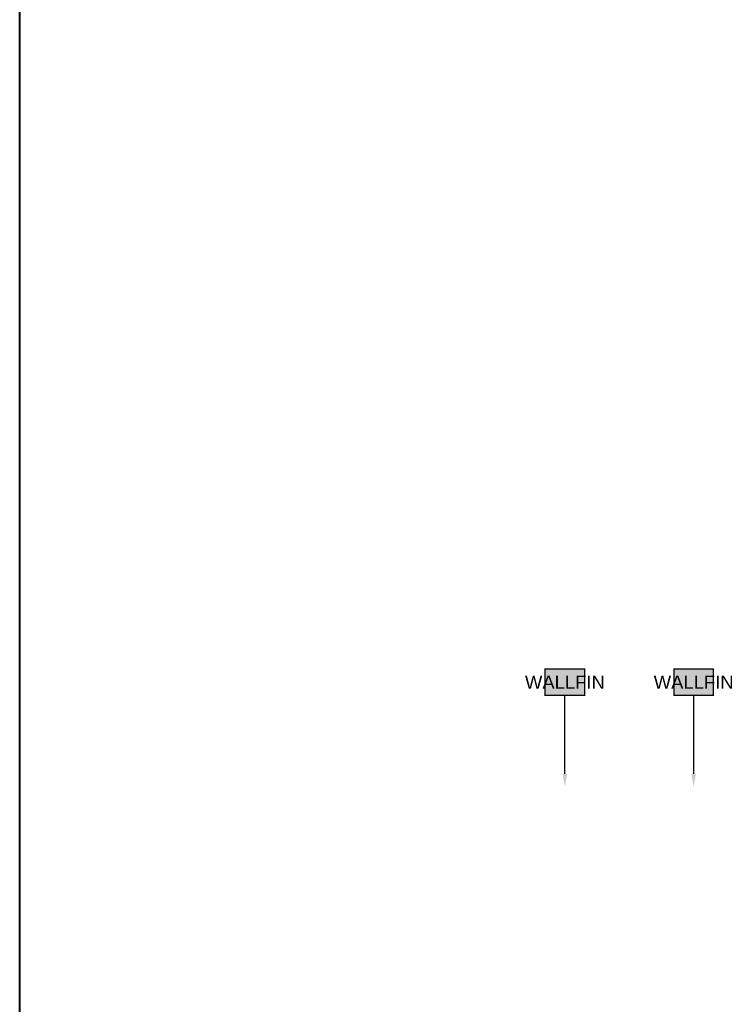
# Model space of a CAD drawing. Header units: centimetres. Extents: x -2854 to 18796, y -762 to 9238.
# Tile 43 of 173: x -2854 to -2746, y 2759 to 2908. Entities that reach past the tile are written whole.
import ezdxf
from ezdxf.enums import TextEntityAlignment as Align

# ---------------------------------------------------------------- set-up
doc = ezdxf.new("R2010")
doc.units = ezdxf.units.CM
doc.header["$LTSCALE"] = 0.3
doc.layers.add('KK_Defpoints', color=40, linetype='Continuous', plot=False)
doc.layers.add('KK_FIN_WALLS', color=7, linetype='Continuous')
doc.styles.add('KIKO Milano_Light', font='Arial.ttf')

msp = doc.modelspace()

# ---------------------------------------------------------------- hatches: boundary and pattern name
at = {"layer": 'KK_FIN_WALLS', "true_color": 0xffffff}
h = msp.add_hatch(color=7, dxfattribs=at)
h.dxf.hatch_style = 1
h.paths.add_polyline_path([(-2774.15, 2809.46), (-2768.15, 2809.46), (-2768.15, 2805.46), (-2774.15, 2805.46)])
h = msp.add_hatch(color=7, dxfattribs=at)
h.dxf.hatch_style = 1
h.paths.add_polyline_path([(-2754.63, 2809.46), (-2748.63, 2809.46), (-2748.63, 2805.46), (-2754.63, 2805.46)])

# ---------------------------------------------------------------- linework, layer by layer
at = {"layer": 'Defpoints'}
msp.add_lwpolyline([(-2853.8, 9238.16), (-1603.8, 9238.16), (-1603.8, -761.84), (-2853.8, -761.84)], close=True, dxfattribs=at)
at = {"layer": 'KK_Defpoints', "color": 0}
msp.add_lwpolyline([(-2853.79, 9238.16), (-2853.79, -761.84)], dxfattribs=at)
at = {"layer": 'KK_FIN_WALLS', "color": 193, "linetype": 'ByBlock', "lineweight": -2, "true_color": 0x9f7aa8, "const_width": 0.2}
for points in [[(-2774.15, 2809.46), (-2768.15, 2809.46), (-2768.15, 2805.46), (-2774.15, 2805.46)], [(-2754.63, 2809.46), (-2748.63, 2809.46), (-2748.63, 2805.46), (-2754.63, 2805.46)]]:
    msp.add_lwpolyline(points, close=True, dxfattribs=at)
at = {"layer": 'KK_FIN_WALLS', "color": 193, "linetype": 'ByBlock', "lineweight": -2, "true_color": 0x9f7aa8}
for points in [[(-2771.15, 2793.59), (-2771.15, 2805.46)], [(-2751.63, 2793.59), (-2751.63, 2805.46)]]:
    msp.add_lwpolyline(points, dxfattribs=at)
at = {"layer": 'KK_FIN_WALLS', "color": 193, "true_color": 0x9f7aa8}
for points in [[(-2770.82, 2793.59), (-2771.15, 2791.59), (-2771.48, 2793.59)], [(-2751.3, 2793.59), (-2751.63, 2791.59), (-2751.97, 2793.59)]]:
    msp.add_solid(points, dxfattribs=at)

# ---------------------------------------------------------------- texts
at = {"layer": 'KK_FIN_WALLS', "color": 18, "true_color": 0x000000, "style": 'KIKO Milano_Light'}
for p in [(-2771.15, 2807.46), (-2751.63, 2807.46)]:
    msp.add_attdef('WALLFIN', text='XX', height=2, dxfattribs=at).set_placement(p, align=Align.MIDDLE_CENTER)

doc.saveas('drawing.dxf')
